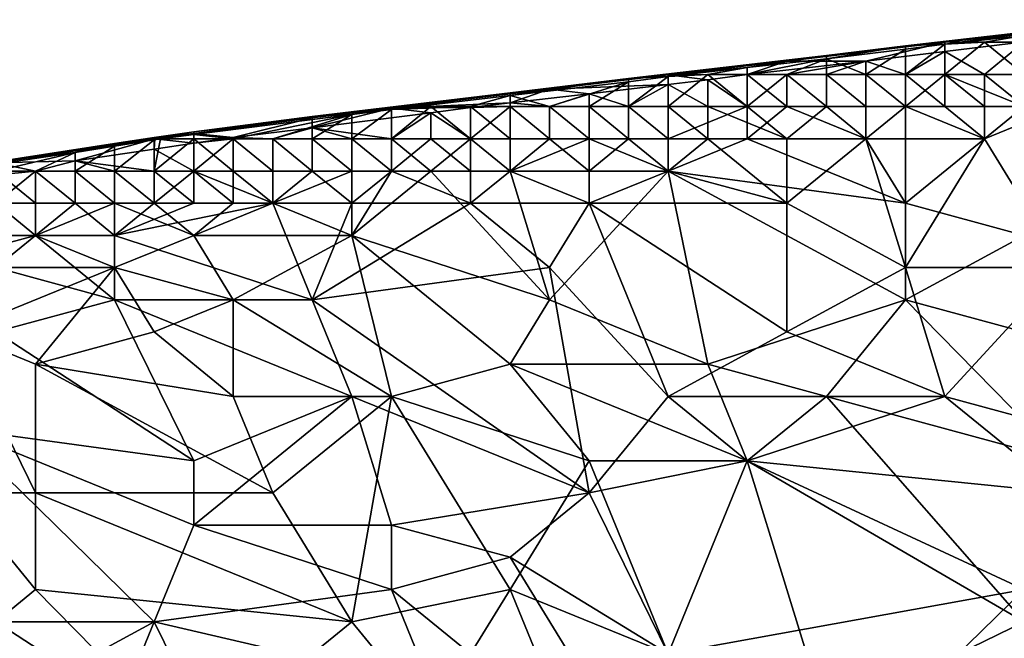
# Model space of a CAD drawing. Extents: x -0.7 to 0.7, y -0.35 to 0.35.
# Tile 124 of 226: x -0.31 to -0.22, y 0.28 to 0.34. Entities that reach past the tile are written whole.
import ezdxf

# ---------------------------------------------------------------- set-up
doc = ezdxf.new("R2010")
doc.units = 0

msp = doc.modelspace()

# ---------------------------------------------------------------- linework, layer by layer
for points in [[(-0.229082, 0.337306, 0.42714), (-0.209989, 0.33948, 0.42714), (-0.206171, 0.339828, 0.422247)], [(-0.225264, 0.33765, 0.422247), (-0.229082, 0.337306, 0.42714), (-0.206171, 0.339828, 0.422247)], [(-0.229082, 0.337306, 0.42714), (-0.225264, 0.337458, 0.432032), (-0.209989, 0.33948, 0.42714)], [(-0.225264, 0.33765, 0.422247), (-0.206171, 0.339828, 0.422247), (-0.217627, 0.337703, 0.417355)], [(-0.225264, 0.337458, 0.432032), (-0.217627, 0.338315, 0.432032), (-0.209989, 0.33948, 0.42714)], [(-0.240538, 0.335819, 0.422247), (-0.236719, 0.336376, 0.42714), (-0.225264, 0.33765, 0.422247)], [(-0.240538, 0.335819, 0.422247), (-0.225264, 0.33765, 0.422247), (-0.232901, 0.335816, 0.417355)], [(-0.236719, 0.336376, 0.42714), (-0.229082, 0.337306, 0.42714), (-0.225264, 0.33765, 0.422247)], [(-0.232901, 0.335816, 0.417355), (-0.225264, 0.33765, 0.422247), (-0.225264, 0.336746, 0.417355)], [(-0.225264, 0.337458, 0.432032), (-0.221445, 0.337649, 0.432591), (-0.217627, 0.338315, 0.432032)], [(-0.225264, 0.336746, 0.417355), (-0.217627, 0.337703, 0.417355), (-0.221445, 0.334542, 0.413551)], [(-0.225264, 0.336746, 0.417355), (-0.225264, 0.33765, 0.422247), (-0.217627, 0.337703, 0.417355)], [(-0.221445, 0.337649, 0.432591), (-0.225264, 0.334542, 0.435991), (-0.217627, 0.334542, 0.436415)], [(-0.225264, 0.337458, 0.432032), (-0.225264, 0.334542, 0.435991), (-0.221445, 0.337649, 0.432591)], [(-0.221445, 0.337649, 0.432591), (-0.217627, 0.337649, 0.433403), (-0.217627, 0.338315, 0.432032)], [(-0.221445, 0.334542, 0.413551), (-0.217627, 0.337703, 0.417355), (-0.213808, 0.334542, 0.413052)], [(-0.217627, 0.334542, 0.436415), (-0.217627, 0.337649, 0.433403), (-0.221445, 0.337649, 0.432591)], [(-0.236719, 0.33606, 0.432032), (-0.229082, 0.336985, 0.432032), (-0.229082, 0.337306, 0.42714)], [(-0.236719, 0.336376, 0.42714), (-0.236719, 0.33606, 0.432032), (-0.229082, 0.337306, 0.42714)], [(-0.236719, 0.33606, 0.432032), (-0.232901, 0.334542, 0.435264), (-0.229082, 0.336985, 0.432032)], [(-0.232901, 0.334542, 0.435264), (-0.229082, 0.334542, 0.435663), (-0.229082, 0.336985, 0.432032)], [(-0.225264, 0.336746, 0.417355), (-0.229082, 0.334542, 0.414413), (-0.232901, 0.335816, 0.417355)], [(-0.229082, 0.336985, 0.432032), (-0.229082, 0.334542, 0.435663), (-0.225264, 0.337458, 0.432032)], [(-0.229082, 0.334542, 0.435663), (-0.225264, 0.334542, 0.435991), (-0.225264, 0.337458, 0.432032)], [(-0.229082, 0.337306, 0.42714), (-0.229082, 0.336985, 0.432032), (-0.225264, 0.337458, 0.432032)], [(-0.225264, 0.334542, 0.413932), (-0.229082, 0.334542, 0.414413), (-0.225264, 0.336746, 0.417355)], [(-0.221445, 0.334542, 0.413551), (-0.225264, 0.334542, 0.413932), (-0.225264, 0.336746, 0.417355)], [(-0.255812, 0.334147, 0.42714), (-0.236719, 0.336376, 0.42714), (-0.240538, 0.335819, 0.422247)], [(-0.255812, 0.334147, 0.42714), (-0.244357, 0.33521, 0.432032), (-0.236719, 0.336376, 0.42714)], [(-0.251994, 0.334496, 0.422247), (-0.255812, 0.334147, 0.42714), (-0.240538, 0.335819, 0.422247)], [(-0.240538, 0.335819, 0.422247), (-0.244357, 0.334542, 0.417537), (-0.251994, 0.334496, 0.422247)], [(-0.244357, 0.33521, 0.432032), (-0.236719, 0.33606, 0.432032), (-0.236719, 0.336376, 0.42714)], [(-0.244357, 0.33521, 0.432032), (-0.244357, 0.334542, 0.433405), (-0.236719, 0.33606, 0.432032)], [(-0.244357, 0.334542, 0.433405), (-0.240538, 0.334542, 0.434122), (-0.236719, 0.33606, 0.432032)], [(-0.232901, 0.335816, 0.417355), (-0.244357, 0.334542, 0.417537), (-0.240538, 0.335819, 0.422247)], [(-0.244357, 0.334542, 0.417537), (-0.232901, 0.335816, 0.417355), (-0.240538, 0.334542, 0.416488)], [(-0.240538, 0.334542, 0.434122), (-0.236719, 0.334542, 0.434732), (-0.236719, 0.33606, 0.432032)], [(-0.236719, 0.334542, 0.415676), (-0.240538, 0.334542, 0.416488), (-0.232901, 0.335816, 0.417355)], [(-0.236719, 0.334542, 0.434732), (-0.232901, 0.334542, 0.435264), (-0.236719, 0.33606, 0.432032)], [(-0.232901, 0.334542, 0.414983), (-0.236719, 0.334542, 0.415676), (-0.232901, 0.335816, 0.417355)], [(-0.229082, 0.334542, 0.414413), (-0.232901, 0.334542, 0.414983), (-0.232901, 0.335816, 0.417355)], [(-0.251994, 0.334348, 0.432032), (-0.244357, 0.33521, 0.432032), (-0.255812, 0.334147, 0.42714)], [(-0.251994, 0.334348, 0.432032), (-0.248175, 0.334542, 0.432591), (-0.244357, 0.33521, 0.432032)], [(-0.248175, 0.334542, 0.432591), (-0.244357, 0.334542, 0.433405), (-0.244357, 0.33521, 0.432032)], [(-0.267268, 0.332764, 0.42714), (-0.267268, 0.332503, 0.432032), (-0.255812, 0.334147, 0.42714)], [(-0.267268, 0.332764, 0.42714), (-0.255812, 0.334147, 0.42714), (-0.263449, 0.333121, 0.422247)], [(-0.267268, 0.332503, 0.432032), (-0.255812, 0.333845, 0.432032), (-0.255812, 0.334147, 0.42714)], [(-0.267268, 0.332503, 0.432032), (-0.263449, 0.331434, 0.434763), (-0.255812, 0.333845, 0.432032)], [(-0.263449, 0.333121, 0.422247), (-0.255812, 0.334147, 0.42714), (-0.251994, 0.334496, 0.422247)], [(-0.263449, 0.333121, 0.422247), (-0.251994, 0.334496, 0.422247), (-0.251994, 0.333557, 0.417355)], [(-0.263449, 0.331434, 0.434763), (-0.259631, 0.331434, 0.435279), (-0.255812, 0.333845, 0.432032)], [(-0.259631, 0.331434, 0.435279), (-0.255812, 0.331434, 0.435709), (-0.255812, 0.333845, 0.432032)], [(-0.255812, 0.333845, 0.432032), (-0.255812, 0.331434, 0.435709), (-0.251994, 0.334348, 0.432032)], [(-0.255812, 0.331434, 0.435709), (-0.251994, 0.331434, 0.436048), (-0.251994, 0.334348, 0.432032)], [(-0.255812, 0.334147, 0.42714), (-0.255812, 0.333845, 0.432032), (-0.251994, 0.334348, 0.432032)], [(-0.251994, 0.334496, 0.422247), (-0.244357, 0.334542, 0.417537), (-0.248175, 0.334013, 0.417355)], [(-0.248175, 0.334542, 0.432591), (-0.251994, 0.331434, 0.436048), (-0.244357, 0.331434, 0.43646)], [(-0.251994, 0.334348, 0.432032), (-0.251994, 0.331434, 0.436048), (-0.248175, 0.334542, 0.432591)], [(-0.248175, 0.334013, 0.417355), (-0.251994, 0.333557, 0.417355), (-0.251994, 0.334496, 0.422247)], [(-0.248175, 0.334013, 0.417355), (-0.248175, 0.331434, 0.413619), (-0.251994, 0.333557, 0.417355)], [(-0.244357, 0.331434, 0.43646), (-0.244357, 0.334542, 0.433405), (-0.248175, 0.334542, 0.432591)], [(-0.244357, 0.334542, 0.417537), (-0.244357, 0.331434, 0.413336), (-0.248175, 0.334013, 0.417355)], [(-0.244357, 0.331434, 0.413336), (-0.248175, 0.331434, 0.413619), (-0.248175, 0.334013, 0.417355)], [(-0.244357, 0.331434, 0.413336), (-0.240538, 0.334542, 0.416488), (-0.236719, 0.331434, 0.412949)], [(-0.240538, 0.331434, 0.436571), (-0.240538, 0.334542, 0.434122), (-0.244357, 0.334542, 0.433405)], [(-0.244357, 0.331434, 0.43646), (-0.240538, 0.331434, 0.436571), (-0.244357, 0.334542, 0.433405)], [(-0.244357, 0.334542, 0.417537), (-0.240538, 0.334542, 0.416488), (-0.244357, 0.331434, 0.413336)], [(-0.236719, 0.331434, 0.436632), (-0.236719, 0.334542, 0.434732), (-0.240538, 0.334542, 0.434122)], [(-0.240538, 0.331434, 0.436571), (-0.236719, 0.331434, 0.436632), (-0.240538, 0.334542, 0.434122)], [(-0.236719, 0.331434, 0.412949), (-0.240538, 0.334542, 0.416488), (-0.236719, 0.334542, 0.415676)], [(-0.232901, 0.331434, 0.412841), (-0.236719, 0.334542, 0.415676), (-0.232901, 0.334542, 0.414983)], [(-0.236719, 0.331434, 0.412949), (-0.236719, 0.334542, 0.415676), (-0.232901, 0.331434, 0.412841)], [(-0.232901, 0.331434, 0.436689), (-0.232901, 0.334542, 0.435264), (-0.236719, 0.334542, 0.434732)], [(-0.236719, 0.331434, 0.436632), (-0.232901, 0.331434, 0.436689), (-0.236719, 0.334542, 0.434732)], [(-0.229082, 0.331434, 0.436703), (-0.229082, 0.334542, 0.435663), (-0.232901, 0.334542, 0.435264)], [(-0.232901, 0.331434, 0.436689), (-0.229082, 0.331434, 0.436703), (-0.232901, 0.334542, 0.435264)], [(-0.229082, 0.331434, 0.412742), (-0.232901, 0.334542, 0.414983), (-0.229082, 0.334542, 0.414413)], [(-0.232901, 0.331434, 0.412841), (-0.232901, 0.334542, 0.414983), (-0.229082, 0.331434, 0.412742)], [(-0.229082, 0.331434, 0.436703), (-0.217627, 0.331434, 0.436765), (-0.225264, 0.334542, 0.435991)], [(-0.229082, 0.331434, 0.436703), (-0.225264, 0.334542, 0.435991), (-0.229082, 0.334542, 0.435663)], [(-0.225264, 0.331434, 0.412684), (-0.229082, 0.334542, 0.414413), (-0.225264, 0.334542, 0.413932)], [(-0.229082, 0.331434, 0.412742), (-0.229082, 0.334542, 0.414413), (-0.225264, 0.331434, 0.412684)], [(-0.217627, 0.331434, 0.436765), (-0.217627, 0.334542, 0.436415), (-0.225264, 0.334542, 0.435991)], [(-0.221445, 0.331434, 0.412633), (-0.225264, 0.334542, 0.413932), (-0.221445, 0.334542, 0.413551)], [(-0.225264, 0.331434, 0.412684), (-0.225264, 0.334542, 0.413932), (-0.221445, 0.331434, 0.412633)], [(-0.217627, 0.331434, 0.412592), (-0.221445, 0.334542, 0.413551), (-0.213808, 0.334542, 0.413052)], [(-0.221445, 0.331434, 0.412633), (-0.221445, 0.334542, 0.413551), (-0.217627, 0.331434, 0.412592)], [(-0.278724, 0.331287, 0.422247), (-0.267268, 0.332764, 0.42714), (-0.263449, 0.333121, 0.422247)], [(-0.267268, 0.331796, 0.417355), (-0.278724, 0.331287, 0.422247), (-0.263449, 0.333121, 0.422247)], [(-0.267268, 0.331796, 0.417355), (-0.263449, 0.333121, 0.422247), (-0.259631, 0.332656, 0.417355)], [(-0.259631, 0.332656, 0.417355), (-0.263449, 0.333121, 0.422247), (-0.251994, 0.333557, 0.417355)], [(-0.251994, 0.333557, 0.417355), (-0.255812, 0.331434, 0.414457), (-0.259631, 0.332656, 0.417355)], [(-0.251994, 0.331434, 0.413998), (-0.255812, 0.331434, 0.414457), (-0.251994, 0.333557, 0.417355)], [(-0.248175, 0.331434, 0.413619), (-0.251994, 0.331434, 0.413998), (-0.251994, 0.333557, 0.417355)], [(-0.286361, 0.330489, 0.42714), (-0.278724, 0.331165, 0.432032), (-0.267268, 0.332764, 0.42714)], [(-0.286361, 0.330489, 0.42714), (-0.267268, 0.332764, 0.42714), (-0.278724, 0.331287, 0.422247)], [(-0.278724, 0.331165, 0.432032), (-0.267268, 0.332503, 0.432032), (-0.267268, 0.332764, 0.42714)], [(-0.278724, 0.331165, 0.432032), (-0.271086, 0.331434, 0.433387), (-0.267268, 0.332503, 0.432032)], [(-0.271086, 0.331434, 0.433387), (-0.267268, 0.331434, 0.434136), (-0.267268, 0.332503, 0.432032)], [(-0.259631, 0.332656, 0.417355), (-0.263449, 0.331434, 0.415742), (-0.267268, 0.331796, 0.417355)], [(-0.267268, 0.331434, 0.434136), (-0.263449, 0.331434, 0.434763), (-0.267268, 0.332503, 0.432032)], [(-0.259631, 0.331434, 0.415047), (-0.263449, 0.331434, 0.415742), (-0.259631, 0.332656, 0.417355)], [(-0.255812, 0.331434, 0.414457), (-0.259631, 0.331434, 0.415047), (-0.259631, 0.332656, 0.417355)], [(-0.286361, 0.330347, 0.422247), (-0.278724, 0.331287, 0.422247), (-0.286361, 0.329398, 0.417355)], [(-0.286361, 0.329398, 0.417355), (-0.278724, 0.331287, 0.422247), (-0.274905, 0.330824, 0.417355)], [(-0.286361, 0.330347, 0.422247), (-0.286361, 0.330489, 0.42714), (-0.278724, 0.331287, 0.422247)], [(-0.282542, 0.330664, 0.432032), (-0.278724, 0.331165, 0.432032), (-0.286361, 0.330489, 0.42714)], [(-0.282542, 0.330664, 0.432032), (-0.282542, 0.328327, 0.435643), (-0.278724, 0.331165, 0.432032)], [(-0.282542, 0.328327, 0.435643), (-0.278724, 0.328327, 0.436028), (-0.278724, 0.331165, 0.432032)], [(-0.267268, 0.331796, 0.417355), (-0.271086, 0.331347, 0.417355), (-0.278724, 0.331287, 0.422247)], [(-0.274905, 0.331434, 0.432477), (-0.271086, 0.331434, 0.433387), (-0.278724, 0.331165, 0.432032)], [(-0.274905, 0.331434, 0.432477), (-0.278724, 0.328327, 0.436028), (-0.271086, 0.328327, 0.436494)], [(-0.278724, 0.331165, 0.432032), (-0.278724, 0.328327, 0.436028), (-0.274905, 0.331434, 0.432477)], [(-0.271086, 0.331347, 0.417355), (-0.274905, 0.330824, 0.417355), (-0.278724, 0.331287, 0.422247)], [(-0.271086, 0.328327, 0.436494), (-0.271086, 0.331434, 0.433387), (-0.274905, 0.331434, 0.432477)], [(-0.271086, 0.331347, 0.417355), (-0.271086, 0.328327, 0.413397), (-0.274905, 0.330824, 0.417355)], [(-0.271086, 0.331347, 0.417355), (-0.267268, 0.331796, 0.417355), (-0.267268, 0.331434, 0.416558)], [(-0.267268, 0.328327, 0.436623), (-0.267268, 0.331434, 0.434136), (-0.271086, 0.331434, 0.433387)], [(-0.271086, 0.328327, 0.436494), (-0.267268, 0.328327, 0.436623), (-0.271086, 0.331434, 0.433387)], [(-0.271086, 0.328327, 0.413397), (-0.267268, 0.331434, 0.416558), (-0.263449, 0.328327, 0.412981)], [(-0.271086, 0.331347, 0.417355), (-0.267268, 0.331434, 0.416558), (-0.271086, 0.328327, 0.413397)], [(-0.263449, 0.331434, 0.415742), (-0.267268, 0.331434, 0.416558), (-0.267268, 0.331796, 0.417355)], [(-0.263449, 0.328327, 0.436695), (-0.263449, 0.331434, 0.434763), (-0.267268, 0.331434, 0.434136)], [(-0.267268, 0.328327, 0.436623), (-0.263449, 0.328327, 0.436695), (-0.267268, 0.331434, 0.434136)], [(-0.263449, 0.328327, 0.412981), (-0.267268, 0.331434, 0.416558), (-0.263449, 0.331434, 0.415742)], [(-0.259631, 0.328327, 0.43673), (-0.259631, 0.331434, 0.435279), (-0.263449, 0.331434, 0.434763)], [(-0.263449, 0.328327, 0.436695), (-0.259631, 0.328327, 0.43673), (-0.263449, 0.331434, 0.434763)], [(-0.259631, 0.328327, 0.412844), (-0.263449, 0.331434, 0.415742), (-0.259631, 0.331434, 0.415047)], [(-0.263449, 0.328327, 0.412981), (-0.263449, 0.331434, 0.415742), (-0.259631, 0.328327, 0.412844)], [(-0.255812, 0.328327, 0.436787), (-0.255812, 0.331434, 0.435709), (-0.259631, 0.331434, 0.435279)], [(-0.259631, 0.328327, 0.43673), (-0.255812, 0.328327, 0.436787), (-0.259631, 0.331434, 0.435279)], [(-0.255812, 0.328327, 0.412763), (-0.259631, 0.331434, 0.415047), (-0.255812, 0.331434, 0.414457)], [(-0.259631, 0.328327, 0.412844), (-0.259631, 0.331434, 0.415047), (-0.255812, 0.328327, 0.412763)], [(-0.255812, 0.328327, 0.412763), (-0.255812, 0.331434, 0.414457), (-0.251994, 0.328327, 0.412688)], [(-0.251994, 0.328327, 0.436812), (-0.251994, 0.331434, 0.436048), (-0.255812, 0.331434, 0.435709)], [(-0.255812, 0.328327, 0.436787), (-0.251994, 0.328327, 0.436812), (-0.255812, 0.331434, 0.435709)], [(-0.251994, 0.328327, 0.412688), (-0.255812, 0.331434, 0.414457), (-0.251994, 0.331434, 0.413998)], [(-0.251994, 0.328327, 0.436812), (-0.244357, 0.328327, 0.436818), (-0.244357, 0.331434, 0.43646)], [(-0.251994, 0.328327, 0.436812), (-0.244357, 0.331434, 0.43646), (-0.251994, 0.331434, 0.436048)], [(-0.248175, 0.328327, 0.412647), (-0.251994, 0.331434, 0.413998), (-0.248175, 0.331434, 0.413619)], [(-0.251994, 0.328327, 0.412688), (-0.251994, 0.331434, 0.413998), (-0.248175, 0.328327, 0.412647)], [(-0.240538, 0.328327, 0.412605), (-0.248175, 0.331434, 0.413619), (-0.244357, 0.331434, 0.413336)], [(-0.248175, 0.328327, 0.412647), (-0.248175, 0.331434, 0.413619), (-0.240538, 0.328327, 0.412605)], [(-0.244357, 0.328327, 0.436818), (-0.232901, 0.328327, 0.436811), (-0.240538, 0.331434, 0.436571)], [(-0.240538, 0.328327, 0.412605), (-0.244357, 0.331434, 0.413336), (-0.236719, 0.331434, 0.412949)], [(-0.244357, 0.328327, 0.436818), (-0.240538, 0.331434, 0.436571), (-0.244357, 0.331434, 0.43646)], [(-0.240538, 0.328327, 0.412605), (-0.236719, 0.331434, 0.412949), (-0.232901, 0.328327, 0.412612)], [(-0.232901, 0.328327, 0.436811), (-0.236719, 0.331434, 0.436632), (-0.240538, 0.331434, 0.436571)], [(-0.232901, 0.328327, 0.436811), (-0.232901, 0.331434, 0.436689), (-0.236719, 0.331434, 0.436632)], [(-0.232901, 0.328327, 0.412612), (-0.236719, 0.331434, 0.412949), (-0.232901, 0.331434, 0.412841)], [(-0.232901, 0.328327, 0.412612), (-0.229082, 0.331434, 0.412742), (-0.221445, 0.328327, 0.412589)], [(-0.232901, 0.328327, 0.436811), (-0.229082, 0.331434, 0.436703), (-0.232901, 0.331434, 0.436689)], [(-0.232901, 0.328327, 0.412612), (-0.232901, 0.331434, 0.412841), (-0.229082, 0.331434, 0.412742)], [(-0.229082, 0.322112, 0.436898), (-0.229082, 0.331434, 0.436703), (-0.232901, 0.328327, 0.436811)], [(-0.221445, 0.328327, 0.412589), (-0.229082, 0.331434, 0.412742), (-0.225264, 0.331434, 0.412684)], [(-0.229082, 0.322112, 0.436898), (-0.217627, 0.331434, 0.436765), (-0.229082, 0.331434, 0.436703)], [(-0.217627, 0.319005, 0.436917), (-0.217627, 0.331434, 0.436765), (-0.229082, 0.322112, 0.436898)], [(-0.221445, 0.328327, 0.412589), (-0.225264, 0.331434, 0.412684), (-0.221445, 0.331434, 0.412633)], [(-0.221445, 0.328327, 0.412589), (-0.221445, 0.331434, 0.412633), (-0.217627, 0.331434, 0.412592)], [(-0.221445, 0.328327, 0.412589), (-0.217627, 0.331434, 0.412592), (-0.213808, 0.331434, 0.412561)], [(-0.213808, 0.315898, 0.412533), (-0.221445, 0.328327, 0.412589), (-0.213808, 0.331434, 0.412561)], [(-0.297816, 0.328739, 0.432032), (-0.293998, 0.328327, 0.433808), (-0.282542, 0.330664, 0.432032)], [(-0.297816, 0.328739, 0.432032), (-0.282542, 0.330664, 0.432032), (-0.286361, 0.330489, 0.42714)], [(-0.297816, 0.328988, 0.42714), (-0.297816, 0.328739, 0.432032), (-0.286361, 0.330489, 0.42714)], [(-0.297816, 0.328988, 0.42714), (-0.286361, 0.330489, 0.42714), (-0.286361, 0.330347, 0.422247)], [(-0.297816, 0.328857, 0.422247), (-0.297816, 0.328988, 0.42714), (-0.286361, 0.330347, 0.422247)], [(-0.293998, 0.328455, 0.417355), (-0.297816, 0.328857, 0.422247), (-0.286361, 0.330347, 0.422247)], [(-0.293998, 0.328327, 0.433808), (-0.290179, 0.328327, 0.434549), (-0.282542, 0.330664, 0.432032)], [(-0.293998, 0.328455, 0.417355), (-0.286361, 0.330347, 0.422247), (-0.286361, 0.329398, 0.417355)], [(-0.290179, 0.328327, 0.434549), (-0.286361, 0.328327, 0.43518), (-0.282542, 0.330664, 0.432032)], [(-0.274905, 0.330824, 0.417355), (-0.278724, 0.328327, 0.414116), (-0.286361, 0.329398, 0.417355)], [(-0.286361, 0.328327, 0.43518), (-0.282542, 0.328327, 0.435643), (-0.282542, 0.330664, 0.432032)], [(-0.274905, 0.328327, 0.413703), (-0.278724, 0.328327, 0.414116), (-0.274905, 0.330824, 0.417355)], [(-0.271086, 0.328327, 0.413397), (-0.274905, 0.328327, 0.413703), (-0.274905, 0.330824, 0.417355)], [(-0.301635, 0.328448, 0.42714), (-0.297816, 0.328739, 0.432032), (-0.297816, 0.328988, 0.42714)], [(-0.297816, 0.328857, 0.422247), (-0.301635, 0.328448, 0.42714), (-0.297816, 0.328988, 0.42714)], [(-0.286361, 0.329398, 0.417355), (-0.290179, 0.328327, 0.416112), (-0.293998, 0.328455, 0.417355)], [(-0.286361, 0.328327, 0.415302), (-0.290179, 0.328327, 0.416112), (-0.286361, 0.329398, 0.417355)], [(-0.282542, 0.328327, 0.414653), (-0.286361, 0.328327, 0.415302), (-0.286361, 0.329398, 0.417355)], [(-0.278724, 0.328327, 0.414116), (-0.282542, 0.328327, 0.414653), (-0.286361, 0.329398, 0.417355)], [(-0.316909, 0.325998, 0.422247), (-0.305453, 0.32789, 0.42714), (-0.301569, 0.328327, 0.422247)], [(-0.316909, 0.325998, 0.422247), (-0.301569, 0.328327, 0.422247), (-0.309272, 0.326211, 0.417355)], [(-0.309272, 0.326211, 0.417355), (-0.301569, 0.328327, 0.422247), (-0.301635, 0.32732, 0.417355)], [(-0.301635, 0.328448, 0.42714), (-0.305453, 0.32789, 0.42714), (-0.301635, 0.328229, 0.432032)], [(-0.301569, 0.328327, 0.422247), (-0.305453, 0.32789, 0.42714), (-0.301635, 0.328448, 0.42714)], [(-0.305453, 0.327605, 0.432032), (-0.305453, 0.32522, 0.435681), (-0.301635, 0.328229, 0.432032)], [(-0.305453, 0.32522, 0.435681), (-0.301635, 0.32522, 0.436096), (-0.301635, 0.328229, 0.432032)], [(-0.305453, 0.32789, 0.42714), (-0.305453, 0.327605, 0.432032), (-0.301635, 0.328229, 0.432032)], [(-0.301569, 0.328327, 0.422247), (-0.301635, 0.328448, 0.42714), (-0.297816, 0.328857, 0.422247)], [(-0.301012, 0.328327, 0.432032), (-0.297816, 0.328739, 0.432032), (-0.301635, 0.328448, 0.42714)], [(-0.301635, 0.328448, 0.42714), (-0.301635, 0.328229, 0.432032), (-0.301012, 0.328327, 0.432032)], [(-0.301012, 0.328327, 0.432032), (-0.301635, 0.32522, 0.436096), (-0.297816, 0.328327, 0.432916)], [(-0.301012, 0.328327, 0.432032), (-0.301635, 0.328229, 0.432032), (-0.301635, 0.32522, 0.436096)], [(-0.297816, 0.327897, 0.417355), (-0.301635, 0.32732, 0.417355), (-0.301569, 0.328327, 0.422247)], [(-0.297816, 0.328327, 0.432916), (-0.301635, 0.32522, 0.436096), (-0.297816, 0.32522, 0.43637)], [(-0.297816, 0.328857, 0.422247), (-0.297816, 0.327897, 0.417355), (-0.301569, 0.328327, 0.422247)], [(-0.301012, 0.328327, 0.432032), (-0.297816, 0.328327, 0.432916), (-0.297816, 0.328739, 0.432032)], [(-0.297816, 0.327897, 0.417355), (-0.297816, 0.328857, 0.422247), (-0.293998, 0.328455, 0.417355)], [(-0.297816, 0.328327, 0.432916), (-0.293998, 0.328327, 0.433808), (-0.297816, 0.328739, 0.432032)], [(-0.297816, 0.327897, 0.417355), (-0.293998, 0.328455, 0.417355), (-0.293998, 0.328327, 0.417066)], [(-0.293998, 0.32522, 0.436546), (-0.293998, 0.328327, 0.433808), (-0.297816, 0.328327, 0.432916)], [(-0.297816, 0.32522, 0.43637), (-0.293998, 0.32522, 0.436546), (-0.297816, 0.328327, 0.432916)], [(-0.297816, 0.32522, 0.413629), (-0.293998, 0.328327, 0.417066), (-0.290179, 0.32522, 0.413086)], [(-0.297816, 0.327897, 0.417355), (-0.293998, 0.328327, 0.417066), (-0.297816, 0.32522, 0.413629)], [(-0.290179, 0.328327, 0.416112), (-0.293998, 0.328327, 0.417066), (-0.293998, 0.328455, 0.417355)], [(-0.290179, 0.32522, 0.436681), (-0.290179, 0.328327, 0.434549), (-0.293998, 0.328327, 0.433808)], [(-0.293998, 0.32522, 0.436546), (-0.290179, 0.32522, 0.436681), (-0.293998, 0.328327, 0.433808)], [(-0.290179, 0.32522, 0.413086), (-0.293998, 0.328327, 0.417066), (-0.290179, 0.328327, 0.416112)], [(-0.286361, 0.32522, 0.43675), (-0.286361, 0.328327, 0.43518), (-0.290179, 0.328327, 0.434549)], [(-0.290179, 0.32522, 0.436681), (-0.286361, 0.32522, 0.43675), (-0.290179, 0.328327, 0.434549)], [(-0.286361, 0.32522, 0.412917), (-0.290179, 0.328327, 0.416112), (-0.286361, 0.328327, 0.415302)], [(-0.290179, 0.32522, 0.413086), (-0.290179, 0.328327, 0.416112), (-0.286361, 0.32522, 0.412917)], [(-0.282542, 0.32522, 0.412809), (-0.286361, 0.328327, 0.415302), (-0.282542, 0.328327, 0.414653)], [(-0.286361, 0.32522, 0.412917), (-0.286361, 0.328327, 0.415302), (-0.282542, 0.32522, 0.412809)], [(-0.282542, 0.32522, 0.4368), (-0.282542, 0.328327, 0.435643), (-0.286361, 0.328327, 0.43518)], [(-0.286361, 0.32522, 0.43675), (-0.282542, 0.32522, 0.4368), (-0.286361, 0.328327, 0.43518)], [(-0.278724, 0.32522, 0.436819), (-0.278724, 0.328327, 0.436028), (-0.282542, 0.328327, 0.435643)], [(-0.282542, 0.32522, 0.4368), (-0.278724, 0.32522, 0.436819), (-0.282542, 0.328327, 0.435643)], [(-0.278724, 0.32522, 0.412758), (-0.282542, 0.328327, 0.414653), (-0.278724, 0.328327, 0.414116)], [(-0.282542, 0.32522, 0.412809), (-0.282542, 0.328327, 0.414653), (-0.278724, 0.32522, 0.412758)], [(-0.278724, 0.32522, 0.412758), (-0.274905, 0.328327, 0.413703), (-0.271086, 0.32522, 0.412644)], [(-0.274905, 0.32522, 0.436836), (-0.271086, 0.328327, 0.436494), (-0.278724, 0.328327, 0.436028)], [(-0.278724, 0.32522, 0.436819), (-0.274905, 0.32522, 0.436836), (-0.278724, 0.328327, 0.436028)], [(-0.278724, 0.32522, 0.412758), (-0.278724, 0.328327, 0.414116), (-0.274905, 0.328327, 0.413703)], [(-0.274905, 0.32522, 0.436836), (-0.267268, 0.32522, 0.436868), (-0.271086, 0.328327, 0.436494)], [(-0.271086, 0.32522, 0.412644), (-0.274905, 0.328327, 0.413703), (-0.271086, 0.328327, 0.413397)], [(-0.267268, 0.32522, 0.436868), (-0.267268, 0.328327, 0.436623), (-0.271086, 0.328327, 0.436494)], [(-0.267268, 0.32522, 0.412633), (-0.271086, 0.328327, 0.413397), (-0.263449, 0.328327, 0.412981)], [(-0.271086, 0.32522, 0.412644), (-0.271086, 0.328327, 0.413397), (-0.267268, 0.32522, 0.412633)], [(-0.267268, 0.32522, 0.436868), (-0.263449, 0.328327, 0.436695), (-0.267268, 0.328327, 0.436623)], [(-0.267268, 0.32522, 0.436868), (-0.251994, 0.32522, 0.436886), (-0.259631, 0.328327, 0.43673)], [(-0.267268, 0.32522, 0.436868), (-0.259631, 0.328327, 0.43673), (-0.263449, 0.328327, 0.436695)], [(-0.267268, 0.32522, 0.412633), (-0.263449, 0.328327, 0.412981), (-0.259631, 0.32522, 0.412574)], [(-0.259631, 0.32522, 0.412574), (-0.263449, 0.328327, 0.412981), (-0.259631, 0.328327, 0.412844)], [(-0.259631, 0.32522, 0.412574), (-0.255812, 0.328327, 0.412763), (-0.251994, 0.32522, 0.412587)], [(-0.251994, 0.32522, 0.436886), (-0.255812, 0.328327, 0.436787), (-0.259631, 0.328327, 0.43673)], [(-0.259631, 0.32522, 0.412574), (-0.259631, 0.328327, 0.412844), (-0.255812, 0.328327, 0.412763)], [(-0.251994, 0.32522, 0.436886), (-0.251994, 0.328327, 0.436812), (-0.255812, 0.328327, 0.436787)], [(-0.251994, 0.32522, 0.412587), (-0.255812, 0.328327, 0.412763), (-0.251994, 0.328327, 0.412688)], [(-0.251994, 0.32522, 0.436886), (-0.244357, 0.328327, 0.436818), (-0.251994, 0.328327, 0.436812)], [(-0.251994, 0.32522, 0.412587), (-0.248175, 0.328327, 0.412647), (-0.240538, 0.322112, 0.4126)], [(-0.251994, 0.32522, 0.412587), (-0.251994, 0.328327, 0.412688), (-0.248175, 0.328327, 0.412647)], [(-0.251994, 0.32522, 0.436886), (-0.229082, 0.322112, 0.436898), (-0.244357, 0.328327, 0.436818)], [(-0.240538, 0.322112, 0.4126), (-0.248175, 0.328327, 0.412647), (-0.240538, 0.328327, 0.412605)], [(-0.229082, 0.322112, 0.436898), (-0.232901, 0.328327, 0.436811), (-0.244357, 0.328327, 0.436818)], [(-0.240538, 0.322112, 0.4126), (-0.240538, 0.328327, 0.412605), (-0.232901, 0.328327, 0.412612)], [(-0.229082, 0.315898, 0.412544), (-0.240538, 0.322112, 0.4126), (-0.232901, 0.328327, 0.412612)], [(-0.229082, 0.315898, 0.412544), (-0.232901, 0.328327, 0.412612), (-0.221445, 0.328327, 0.412589)], [(-0.229082, 0.315898, 0.412544), (-0.221445, 0.328327, 0.412589), (-0.213808, 0.315898, 0.412533)], [(-0.316909, 0.326109, 0.42714), (-0.309272, 0.327016, 0.432032), (-0.305453, 0.32789, 0.42714)], [(-0.316909, 0.326109, 0.42714), (-0.305453, 0.32789, 0.42714), (-0.316909, 0.325998, 0.422247)], [(-0.309272, 0.327016, 0.432032), (-0.305453, 0.327605, 0.432032), (-0.305453, 0.32789, 0.42714)], [(-0.309272, 0.32522, 0.435111), (-0.305453, 0.32522, 0.435681), (-0.305453, 0.327605, 0.432032)], [(-0.309272, 0.327016, 0.432032), (-0.309272, 0.32522, 0.435111), (-0.305453, 0.327605, 0.432032)], [(-0.301635, 0.32732, 0.417355), (-0.301635, 0.32522, 0.414071), (-0.309272, 0.326211, 0.417355)], [(-0.297816, 0.327897, 0.417355), (-0.297816, 0.32522, 0.413629), (-0.301635, 0.32732, 0.417355)], [(-0.297816, 0.32522, 0.413629), (-0.301635, 0.32522, 0.414071), (-0.301635, 0.32732, 0.417355)], [(-0.316909, 0.325881, 0.432032), (-0.316909, 0.32522, 0.433423), (-0.309272, 0.327016, 0.432032)], [(-0.316909, 0.32522, 0.433423), (-0.313091, 0.32522, 0.434362), (-0.309272, 0.327016, 0.432032)], [(-0.316909, 0.325881, 0.432032), (-0.309272, 0.327016, 0.432032), (-0.316909, 0.326109, 0.42714)], [(-0.313091, 0.32522, 0.416478), (-0.316909, 0.325998, 0.422247), (-0.309272, 0.326211, 0.417355)], [(-0.313091, 0.32522, 0.434362), (-0.309272, 0.32522, 0.435111), (-0.309272, 0.327016, 0.432032)], [(-0.309272, 0.32522, 0.41545), (-0.313091, 0.32522, 0.416478), (-0.309272, 0.326211, 0.417355)], [(-0.305453, 0.32522, 0.414666), (-0.309272, 0.32522, 0.41545), (-0.309272, 0.326211, 0.417355)], [(-0.301635, 0.32522, 0.414071), (-0.305453, 0.32522, 0.414666), (-0.309272, 0.326211, 0.417355)], [(-0.320728, 0.324474, 0.417355), (-0.316909, 0.325998, 0.422247), (-0.313091, 0.32522, 0.416478)], [(-0.313091, 0.32522, 0.416478), (-0.316909, 0.322112, 0.413445), (-0.320728, 0.324474, 0.417355)], [(-0.313091, 0.322112, 0.436621), (-0.313091, 0.32522, 0.434362), (-0.316909, 0.32522, 0.433423)], [(-0.316909, 0.322112, 0.436468), (-0.313091, 0.322112, 0.436621), (-0.316909, 0.32522, 0.433423)], [(-0.316909, 0.322112, 0.413445), (-0.313091, 0.32522, 0.416478), (-0.309272, 0.322112, 0.412945)], [(-0.309272, 0.322112, 0.412945), (-0.313091, 0.32522, 0.416478), (-0.309272, 0.32522, 0.41545)], [(-0.309272, 0.322112, 0.436729), (-0.309272, 0.32522, 0.435111), (-0.313091, 0.32522, 0.434362)], [(-0.313091, 0.322112, 0.436621), (-0.309272, 0.322112, 0.436729), (-0.313091, 0.32522, 0.434362)], [(-0.305453, 0.322112, 0.436771), (-0.305453, 0.32522, 0.435681), (-0.309272, 0.32522, 0.435111)], [(-0.309272, 0.322112, 0.436729), (-0.305453, 0.322112, 0.436771), (-0.309272, 0.32522, 0.435111)], [(-0.305453, 0.322112, 0.412807), (-0.309272, 0.32522, 0.41545), (-0.305453, 0.32522, 0.414666)], [(-0.309272, 0.322112, 0.412945), (-0.309272, 0.32522, 0.41545), (-0.305453, 0.322112, 0.412807)], [(-0.301635, 0.322112, 0.436807), (-0.301635, 0.32522, 0.436096), (-0.305453, 0.32522, 0.435681)], [(-0.305453, 0.322112, 0.436771), (-0.301635, 0.322112, 0.436807), (-0.305453, 0.32522, 0.435681)], [(-0.301635, 0.322112, 0.412715), (-0.305453, 0.32522, 0.414666), (-0.301635, 0.32522, 0.414071)], [(-0.305453, 0.322112, 0.412807), (-0.305453, 0.32522, 0.414666), (-0.301635, 0.322112, 0.412715)], [(-0.301635, 0.322112, 0.436807), (-0.293998, 0.322112, 0.43684), (-0.297816, 0.32522, 0.43637)], [(-0.301635, 0.322112, 0.436807), (-0.297816, 0.32522, 0.43637), (-0.301635, 0.32522, 0.436096)], [(-0.297816, 0.322112, 0.412667), (-0.301635, 0.32522, 0.414071), (-0.297816, 0.32522, 0.413629)], [(-0.301635, 0.322112, 0.412715), (-0.301635, 0.32522, 0.414071), (-0.297816, 0.322112, 0.412667)], [(-0.290179, 0.322112, 0.412624), (-0.297816, 0.32522, 0.413629), (-0.290179, 0.32522, 0.413086)], [(-0.297816, 0.322112, 0.412667), (-0.297816, 0.32522, 0.413629), (-0.290179, 0.322112, 0.412624)], [(-0.293998, 0.322112, 0.43684), (-0.293998, 0.32522, 0.436546), (-0.297816, 0.32522, 0.43637)], [(-0.290179, 0.322112, 0.436853), (-0.290179, 0.32522, 0.436681), (-0.293998, 0.32522, 0.436546)], [(-0.293998, 0.322112, 0.43684), (-0.290179, 0.322112, 0.436853), (-0.293998, 0.32522, 0.436546)], [(-0.290179, 0.322112, 0.436853), (-0.282542, 0.32522, 0.4368), (-0.286361, 0.32522, 0.43675)], [(-0.290179, 0.322112, 0.412624), (-0.286361, 0.32522, 0.412917), (-0.282542, 0.322112, 0.412607)], [(-0.290179, 0.322112, 0.436853), (-0.286361, 0.32522, 0.43675), (-0.290179, 0.32522, 0.436681)], [(-0.290179, 0.322112, 0.412624), (-0.290179, 0.32522, 0.413086), (-0.286361, 0.32522, 0.412917)], [(-0.282542, 0.319005, 0.436922), (-0.282542, 0.32522, 0.4368), (-0.290179, 0.322112, 0.436853)], [(-0.282542, 0.322112, 0.412607), (-0.286361, 0.32522, 0.412917), (-0.282542, 0.32522, 0.412809)], [(-0.282542, 0.319005, 0.436922), (-0.274905, 0.32522, 0.436836), (-0.278724, 0.32522, 0.436819)], [(-0.282542, 0.322112, 0.412607), (-0.278724, 0.32522, 0.412758), (-0.271086, 0.322112, 0.412604)], [(-0.282542, 0.319005, 0.436922), (-0.278724, 0.32522, 0.436819), (-0.282542, 0.32522, 0.4368)], [(-0.282542, 0.322112, 0.412607), (-0.282542, 0.32522, 0.412809), (-0.278724, 0.32522, 0.412758)], [(-0.263449, 0.31279, 0.436936), (-0.274905, 0.32522, 0.436836), (-0.282542, 0.319005, 0.436922)], [(-0.271086, 0.322112, 0.412604), (-0.278724, 0.32522, 0.412758), (-0.271086, 0.32522, 0.412644)], [(-0.263449, 0.31279, 0.436936), (-0.267268, 0.32522, 0.436868), (-0.274905, 0.32522, 0.436836)], [(-0.271086, 0.322112, 0.412604), (-0.271086, 0.32522, 0.412644), (-0.267268, 0.32522, 0.412633)], [(-0.271086, 0.322112, 0.412604), (-0.267268, 0.32522, 0.412633), (-0.259631, 0.322112, 0.412621)], [(-0.259631, 0.322112, 0.412621), (-0.267268, 0.32522, 0.412633), (-0.259631, 0.32522, 0.412574)], [(-0.251994, 0.32522, 0.436886), (-0.267268, 0.32522, 0.436868), (-0.263449, 0.31279, 0.436936)], [(-0.248175, 0.306576, 0.436959), (-0.251994, 0.32522, 0.436886), (-0.263449, 0.31279, 0.436936)], [(-0.259631, 0.322112, 0.412621), (-0.251994, 0.32522, 0.412587), (-0.240538, 0.322112, 0.4126)], [(-0.259631, 0.322112, 0.412621), (-0.259631, 0.32522, 0.412574), (-0.251994, 0.32522, 0.412587)], [(-0.229082, 0.31279, 0.436949), (-0.229082, 0.322112, 0.436898), (-0.251994, 0.32522, 0.436886)], [(-0.229082, 0.31279, 0.436949), (-0.251994, 0.32522, 0.436886), (-0.248175, 0.306576, 0.436959)], [(-0.320728, 0.319005, 0.436834), (-0.313091, 0.319005, 0.436862), (-0.316909, 0.322112, 0.436468)], [(-0.313091, 0.319005, 0.436862), (-0.313091, 0.322112, 0.436621), (-0.316909, 0.322112, 0.436468)], [(-0.313091, 0.319005, 0.4126), (-0.316909, 0.322112, 0.413445), (-0.309272, 0.322112, 0.412945)], [(-0.316909, 0.319005, 0.412624), (-0.316909, 0.322112, 0.413445), (-0.313091, 0.319005, 0.4126)], [(-0.313091, 0.319005, 0.436862), (-0.305453, 0.322112, 0.436771), (-0.309272, 0.322112, 0.436729)], [(-0.313091, 0.319005, 0.4126), (-0.309272, 0.322112, 0.412945), (-0.305453, 0.319005, 0.412589)], [(-0.313091, 0.319005, 0.436862), (-0.309272, 0.322112, 0.436729), (-0.313091, 0.322112, 0.436621)], [(-0.305453, 0.322112, 0.436771), (-0.313091, 0.319005, 0.436862), (-0.305453, 0.315898, 0.436936)], [(-0.305453, 0.319005, 0.412589), (-0.309272, 0.322112, 0.412945), (-0.305453, 0.322112, 0.412807)], [(-0.305453, 0.319005, 0.412589), (-0.297816, 0.322112, 0.412667), (-0.290179, 0.322112, 0.412624)], [(-0.305453, 0.322112, 0.436771), (-0.297816, 0.319005, 0.4369), (-0.301635, 0.322112, 0.436807)], [(-0.305453, 0.319005, 0.412589), (-0.301635, 0.322112, 0.412715), (-0.297816, 0.322112, 0.412667)], [(-0.305453, 0.319005, 0.412589), (-0.305453, 0.322112, 0.412807), (-0.301635, 0.322112, 0.412715)], [(-0.286361, 0.31279, 0.412631), (-0.305453, 0.319005, 0.412589), (-0.290179, 0.322112, 0.412624)], [(-0.297816, 0.319005, 0.4369), (-0.305453, 0.322112, 0.436771), (-0.305453, 0.315898, 0.436936)], [(-0.297816, 0.319005, 0.4369), (-0.293998, 0.322112, 0.43684), (-0.301635, 0.322112, 0.436807)], [(-0.297816, 0.319005, 0.4369), (-0.282542, 0.319005, 0.436922), (-0.290179, 0.322112, 0.436853)], [(-0.297816, 0.319005, 0.4369), (-0.290179, 0.322112, 0.436853), (-0.293998, 0.322112, 0.43684)], [(-0.286361, 0.31279, 0.412631), (-0.290179, 0.322112, 0.412624), (-0.282542, 0.322112, 0.412607)], [(-0.286361, 0.31279, 0.412631), (-0.282542, 0.322112, 0.412607), (-0.271086, 0.322112, 0.412604)], [(-0.263449, 0.315898, 0.412597), (-0.286361, 0.31279, 0.412631), (-0.271086, 0.322112, 0.412604)], [(-0.263449, 0.315898, 0.412597), (-0.271086, 0.322112, 0.412604), (-0.259631, 0.322112, 0.412621)], [(-0.263449, 0.315898, 0.412597), (-0.259631, 0.322112, 0.412621), (-0.251994, 0.303469, 0.41255)], [(-0.240538, 0.309683, 0.412535), (-0.259631, 0.322112, 0.412621), (-0.240538, 0.322112, 0.4126)], [(-0.251994, 0.303469, 0.41255), (-0.259631, 0.322112, 0.412621), (-0.240538, 0.309683, 0.412535)], [(-0.240538, 0.309683, 0.412535), (-0.240538, 0.322112, 0.4126), (-0.229082, 0.315898, 0.412544)], [(-0.229082, 0.31279, 0.436949), (-0.217627, 0.319005, 0.436917), (-0.229082, 0.322112, 0.436898)], [(-0.324546, 0.315898, 0.436898), (-0.305453, 0.315898, 0.436936), (-0.313091, 0.319005, 0.436862)], [(-0.324546, 0.315898, 0.436898), (-0.313091, 0.319005, 0.436862), (-0.320728, 0.319005, 0.436834)], [(-0.316909, 0.315898, 0.412589), (-0.313091, 0.319005, 0.4126), (-0.305453, 0.31279, 0.412614)], [(-0.316909, 0.315898, 0.412589), (-0.316909, 0.319005, 0.412624), (-0.313091, 0.319005, 0.4126)], [(-0.305453, 0.31279, 0.412614), (-0.313091, 0.319005, 0.4126), (-0.305453, 0.319005, 0.412589)], [(-0.305453, 0.31279, 0.412614), (-0.305453, 0.319005, 0.412589), (-0.286361, 0.31279, 0.412631)], [(-0.293998, 0.31279, 0.436954), (-0.297816, 0.319005, 0.4369), (-0.305453, 0.315898, 0.436936)], [(-0.293998, 0.31279, 0.436954), (-0.282542, 0.319005, 0.436922), (-0.297816, 0.319005, 0.4369)], [(-0.293998, 0.31279, 0.436954), (-0.278724, 0.303469, 0.436966), (-0.282542, 0.319005, 0.436922)], [(-0.267268, 0.306576, 0.436956), (-0.263449, 0.31279, 0.436936), (-0.282542, 0.319005, 0.436922)], [(-0.278724, 0.303469, 0.436966), (-0.267268, 0.306576, 0.436956), (-0.282542, 0.319005, 0.436922)], [(-0.206171, 0.306576, 0.436952), (-0.217627, 0.319005, 0.436917), (-0.229082, 0.31279, 0.436949)], [(-0.320728, 0.309683, 0.436969), (-0.305453, 0.315898, 0.436936), (-0.324546, 0.315898, 0.436898)], [(-0.313091, 0.306576, 0.436985), (-0.305453, 0.315898, 0.436936), (-0.320728, 0.309683, 0.436969)], [(-0.316909, 0.309683, 0.412615), (-0.316909, 0.315898, 0.412589), (-0.305453, 0.31279, 0.412614)], [(-0.313091, 0.306576, 0.436985), (-0.301635, 0.309683, 0.436978), (-0.305453, 0.315898, 0.436936)], [(-0.301635, 0.309683, 0.436978), (-0.293998, 0.31279, 0.436954), (-0.305453, 0.315898, 0.436936)], [(-0.259631, 0.294147, 0.412522), (-0.286361, 0.31279, 0.412631), (-0.263449, 0.315898, 0.412597)], [(-0.251994, 0.303469, 0.41255), (-0.259631, 0.294147, 0.412522), (-0.263449, 0.315898, 0.412597)], [(-0.225264, 0.303469, 0.412509), (-0.240538, 0.309683, 0.412535), (-0.229082, 0.315898, 0.412544)], [(-0.225264, 0.303469, 0.412509), (-0.229082, 0.315898, 0.412544), (-0.213808, 0.315898, 0.412533)], [(-0.225264, 0.303469, 0.412509), (-0.213808, 0.315898, 0.412533), (-0.202352, 0.297254, 0.412476)], [(-0.297816, 0.297254, 0.41255), (-0.316909, 0.309683, 0.412615), (-0.305453, 0.31279, 0.412614)], [(-0.282542, 0.303469, 0.412556), (-0.305453, 0.31279, 0.412614), (-0.286361, 0.31279, 0.412631)], [(-0.297816, 0.297254, 0.41255), (-0.305453, 0.31279, 0.412614), (-0.282542, 0.303469, 0.412556)], [(-0.293998, 0.303469, 0.436959), (-0.293998, 0.31279, 0.436954), (-0.301635, 0.309683, 0.436978)], [(-0.293998, 0.303469, 0.436959), (-0.278724, 0.303469, 0.436966), (-0.293998, 0.31279, 0.436954)], [(-0.282542, 0.303469, 0.412556), (-0.286361, 0.31279, 0.412631), (-0.259631, 0.294147, 0.412522)], [(-0.267268, 0.306576, 0.436956), (-0.248175, 0.306576, 0.436959), (-0.263449, 0.31279, 0.436936)], [(-0.236719, 0.303469, 0.436953), (-0.229082, 0.31279, 0.436949), (-0.248175, 0.306576, 0.436959)], [(-0.213808, 0.297254, 0.436944), (-0.229082, 0.31279, 0.436949), (-0.236719, 0.303469, 0.436953)], [(-0.213808, 0.297254, 0.436944), (-0.206171, 0.306576, 0.436952), (-0.229082, 0.31279, 0.436949)], [(-0.320728, 0.300361, 0.412547), (-0.316909, 0.309683, 0.412615), (-0.297816, 0.297254, 0.41255)], [(-0.313091, 0.294147, 0.436982), (-0.313091, 0.306576, 0.436985), (-0.320728, 0.309683, 0.436969)], [(-0.320728, 0.294147, 0.436963), (-0.313091, 0.294147, 0.436982), (-0.320728, 0.309683, 0.436969)], [(-0.313091, 0.306576, 0.436985), (-0.293998, 0.303469, 0.436959), (-0.301635, 0.309683, 0.436978)], [(-0.251994, 0.303469, 0.41255), (-0.240538, 0.309683, 0.412535), (-0.225264, 0.303469, 0.412509)], [(-0.290179, 0.294147, 0.436988), (-0.293998, 0.303469, 0.436959), (-0.313091, 0.306576, 0.436985)], [(-0.313091, 0.294147, 0.436982), (-0.290179, 0.294147, 0.436988), (-0.313091, 0.306576, 0.436985)], [(-0.259631, 0.297254, 0.436959), (-0.267268, 0.306576, 0.436956), (-0.278724, 0.303469, 0.436966)], [(-0.267268, 0.306576, 0.436956), (-0.244357, 0.297254, 0.436963), (-0.248175, 0.306576, 0.436959)], [(-0.259631, 0.297254, 0.436959), (-0.244357, 0.297254, 0.436963), (-0.267268, 0.306576, 0.436956)], [(-0.244357, 0.297254, 0.436963), (-0.236719, 0.303469, 0.436953), (-0.248175, 0.306576, 0.436959)], [(-0.297816, 0.291039, 0.412527), (-0.297816, 0.297254, 0.41255), (-0.282542, 0.303469, 0.412556)], [(-0.297816, 0.291039, 0.412527), (-0.282542, 0.303469, 0.412556), (-0.278724, 0.291039, 0.412519)], [(-0.290179, 0.294147, 0.436988), (-0.278724, 0.303469, 0.436966), (-0.293998, 0.303469, 0.436959)], [(-0.290179, 0.294147, 0.436988), (-0.282542, 0.281717, 0.436977), (-0.278724, 0.303469, 0.436966)], [(-0.278724, 0.291039, 0.412519), (-0.282542, 0.303469, 0.412556), (-0.259631, 0.294147, 0.412522)], [(-0.282542, 0.281717, 0.436977), (-0.267268, 0.284825, 0.436964), (-0.278724, 0.303469, 0.436966)], [(-0.278724, 0.303469, 0.436966), (-0.267268, 0.284825, 0.436964), (-0.259631, 0.297254, 0.436959)], [(-0.259631, 0.294147, 0.412522), (-0.251994, 0.303469, 0.41255), (-0.244357, 0.297254, 0.412528)], [(-0.244357, 0.297254, 0.412528), (-0.251994, 0.303469, 0.41255), (-0.225264, 0.303469, 0.412509)], [(-0.244357, 0.297254, 0.412528), (-0.225264, 0.303469, 0.412509), (-0.213808, 0.294147, 0.412488)], [(-0.244357, 0.297254, 0.436963), (-0.217627, 0.281717, 0.436958), (-0.236719, 0.303469, 0.436953)], [(-0.217627, 0.281717, 0.436958), (-0.213808, 0.297254, 0.436944), (-0.236719, 0.303469, 0.436953)], [(-0.213808, 0.294147, 0.412488), (-0.225264, 0.303469, 0.412509), (-0.202352, 0.297254, 0.412476)], [(-0.301635, 0.281717, 0.412495), (-0.328365, 0.281717, 0.412482), (-0.320728, 0.300361, 0.412547)], [(-0.320728, 0.300361, 0.412547), (-0.297816, 0.297254, 0.41255), (-0.297816, 0.291039, 0.412527)], [(-0.301635, 0.281717, 0.412495), (-0.320728, 0.300361, 0.412547), (-0.297816, 0.291039, 0.412527)], [(-0.251994, 0.27861, 0.436957), (-0.259631, 0.297254, 0.436959), (-0.267268, 0.284825, 0.436964)], [(-0.251994, 0.27861, 0.436957), (-0.244357, 0.297254, 0.436963), (-0.259631, 0.297254, 0.436959)], [(-0.251994, 0.27861, 0.412505), (-0.259631, 0.294147, 0.412522), (-0.244357, 0.297254, 0.412528)], [(-0.236719, 0.272396, 0.436946), (-0.244357, 0.297254, 0.436963), (-0.251994, 0.27861, 0.436957)], [(-0.251994, 0.27861, 0.412505), (-0.244357, 0.297254, 0.412528), (-0.217627, 0.284825, 0.412479)], [(-0.217627, 0.284825, 0.412479), (-0.244357, 0.297254, 0.412528), (-0.213808, 0.294147, 0.412488)], [(-0.236719, 0.272396, 0.436946), (-0.217627, 0.281717, 0.436958), (-0.244357, 0.297254, 0.436963)], [(-0.313091, 0.284825, 0.43699), (-0.313091, 0.294147, 0.436982), (-0.320728, 0.294147, 0.436963)], [(-0.316909, 0.281717, 0.436979), (-0.313091, 0.284825, 0.43699), (-0.320728, 0.294147, 0.436963)], [(-0.282542, 0.281717, 0.436977), (-0.290179, 0.294147, 0.436988), (-0.313091, 0.294147, 0.436982)], [(-0.313091, 0.284825, 0.43699), (-0.282542, 0.281717, 0.436977), (-0.313091, 0.294147, 0.436982)], [(-0.267268, 0.287932, 0.412496), (-0.278724, 0.291039, 0.412519), (-0.259631, 0.294147, 0.412522)], [(-0.251994, 0.27861, 0.412505), (-0.267268, 0.287932, 0.412496), (-0.259631, 0.294147, 0.412522)], [(-0.301635, 0.281717, 0.412495), (-0.297816, 0.291039, 0.412527), (-0.278724, 0.284825, 0.412493)], [(-0.278724, 0.284825, 0.412493), (-0.297816, 0.291039, 0.412527), (-0.278724, 0.291039, 0.412519)], [(-0.278724, 0.284825, 0.412493), (-0.278724, 0.291039, 0.412519), (-0.267268, 0.287932, 0.412496)], [(-0.251994, 0.263074, 0.412474), (-0.278724, 0.284825, 0.412493), (-0.267268, 0.287932, 0.412496)], [(-0.251994, 0.263074, 0.412474), (-0.267268, 0.287932, 0.412496), (-0.251994, 0.27861, 0.412505)], [(-0.316909, 0.281717, 0.436979), (-0.297816, 0.269288, 0.43696), (-0.313091, 0.284825, 0.43699)], [(-0.297816, 0.269288, 0.43696), (-0.282542, 0.281717, 0.436977), (-0.313091, 0.284825, 0.43699)], [(-0.274905, 0.275503, 0.412481), (-0.301635, 0.281717, 0.412495), (-0.278724, 0.284825, 0.412493)], [(-0.274905, 0.272396, 0.436957), (-0.267268, 0.284825, 0.436964), (-0.282542, 0.281717, 0.436977)], [(-0.274905, 0.275503, 0.412481), (-0.278724, 0.284825, 0.412493), (-0.251994, 0.263074, 0.412474)], [(-0.259631, 0.266181, 0.436951), (-0.267268, 0.284825, 0.436964), (-0.274905, 0.272396, 0.436957)], [(-0.259631, 0.266181, 0.436951), (-0.251994, 0.27861, 0.436957), (-0.267268, 0.284825, 0.436964)], [(-0.236719, 0.266181, 0.412443), (-0.251994, 0.27861, 0.412505), (-0.217627, 0.284825, 0.412479)], [(-0.217627, 0.284825, 0.412479), (-0.209989, 0.266181, 0.412423), (-0.236719, 0.266181, 0.412443)], [(-0.301635, 0.281717, 0.412495), (-0.324546, 0.269288, 0.412476), (-0.328365, 0.281717, 0.412482)], [(-0.324546, 0.269288, 0.412476), (-0.301635, 0.281717, 0.412495), (-0.309272, 0.263074, 0.41249)], [(-0.320728, 0.272396, 0.43694), (-0.297816, 0.269288, 0.43696), (-0.316909, 0.281717, 0.436979)], [(-0.309272, 0.263074, 0.41249), (-0.301635, 0.281717, 0.412495), (-0.293998, 0.266181, 0.412468)], [(-0.293998, 0.266181, 0.412468), (-0.301635, 0.281717, 0.412495), (-0.274905, 0.275503, 0.412481)], [(-0.297816, 0.269288, 0.43696), (-0.274905, 0.272396, 0.436957), (-0.282542, 0.281717, 0.436977)], [(-0.206171, 0.269288, 0.436982), (-0.217627, 0.281717, 0.436958), (-0.236719, 0.272396, 0.436946)]]:
    msp.add_3dface(points)

doc.saveas('drawing.dxf')
